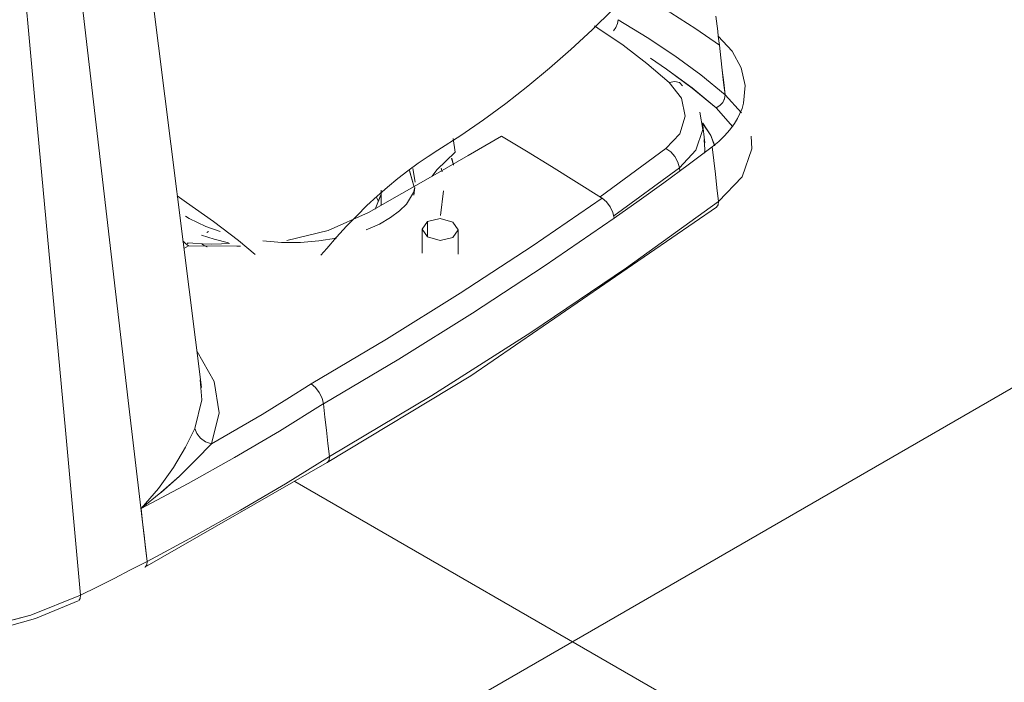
# Model space of a CAD drawing. Header units: metres. Extents: x -5.4 to 6, y -8 to 2.6.
# Tile 23 of 63: x 4.614 to 4.888, y -6.844 to -6.66. Entities that reach past the tile are written whole.
import ezdxf

# ---------------------------------------------------------------- set-up
doc = ezdxf.new("R2010")
doc.units = ezdxf.units.M
doc.layers.add('A-FLOR-PATT', color=7, linetype='Continuous', lineweight=50)
doc.layers.add('P-SANR-FIXT', color=7, linetype='Continuous', lineweight=5)

# ---------------------------------------------------------------- blocks, each defined once
blk = doc.blocks.new('BACIA SANITÁRIA ACESSÍVEL COM CAIXA ACOPLADA COM DUPLO ACIONAMENTO - P_115_17_Branco-2802804-ISO_BANHEIRO')
at = {"layer": 'P-SANR-FIXT'}
for p, q in [((6.35453, -6.76213), (6.33629, -6.61717)), ((6.47169, -6.66707), (6.4783, -6.67213)), ((6.4783, -6.67213), (6.4845, -6.67743)), ((6.4845, -6.67743), (6.4879, -6.6818)), ((6.4879, -6.6818), (6.48896, -6.68676)), ((6.50454, -6.68584), (6.50003, -6.68086)), ((6.50004, -6.68087), (6.50454, -6.68585)), ((6.49299, -6.68565), (6.49379, -6.69045)), ((6.50215, -6.68973), (6.49754, -6.68441)), ((6.49754, -6.68441), (6.50217, -6.68976)), ((6.48896, -6.68676), (6.4874, -6.69162)), ((6.49379, -6.69045), (6.49191, -6.69617)), ((6.49438, -6.69415), (6.49373, -6.68858)), ((6.42502, -6.69677), (6.42446, -6.69293)), ((6.4874, -6.69162), (6.48355, -6.69574)), ((6.49424, -6.69327), (6.49443, -6.69599)), ((6.49443, -6.69599), (6.49424, -6.69329)), ((6.46528, -6.70917), (6.48355, -6.69574)), ((6.48355, -6.69574), (6.46528, -6.70917)), ((6.49191, -6.69617), (6.48731, -6.70107)), ((6.49442, -6.6961), (6.49431, -6.69707)), ((6.49431, -6.69707), (6.49442, -6.6961)), ((6.42456, -6.70039), (6.42403, -6.69843)), ((6.42406, -6.69843), (6.42457, -6.70036)), ((6.48609, -6.69798), (6.48692, -6.69952)), ((6.41361, -6.70646), (6.41233, -6.70188)), ((6.41235, -6.7019), (6.41361, -6.70644)), ((6.4133, -6.70131), (6.41388, -6.7051)), ((6.4139, -6.70507), (6.4133, -6.70131)), ((6.42116, -6.70118), (6.42143, -6.70218)), ((6.42143, -6.70218), (6.42116, -6.70118)), ((6.46914, -6.71443), (6.48731, -6.70107)), ((6.48731, -6.70107), (6.46914, -6.71443)), ((6.48692, -6.69952), (6.48731, -6.70107)), ((6.48731, -6.70107), (6.48742, -6.70199)), ((6.48742, -6.70199), (6.48731, -6.70107)), ((6.49821, -6.71046), (6.50476, -6.70363)), ((6.40443, -6.71154), (6.40443, -6.70736)), ((6.41357, -6.70871), (6.41381, -6.70662)), ((6.42098, -6.71431), (6.42176, -6.70753)), ((6.40433, -6.70865), (6.4028, -6.71259)), ((6.40281, -6.71258), (6.40434, -6.70867)), ((6.4037, -6.71037), (6.40328, -6.70949)), ((6.4033, -6.7095), (6.40371, -6.71038)), ((6.4464, -6.7229), (6.46585, -6.70954)), ((6.47265, -6.72888), (6.49821, -6.71046)), ((6.49761, -6.71208), (6.4981, -6.71142)), ((6.4981, -6.71142), (6.49821, -6.71046)), ((6.35014, -6.71452), (6.35109, -6.71516)), ((6.44976, -6.72845), (6.4692, -6.7151)), ((6.41586, -6.71812), (6.41586, -6.72478)), ((6.4244, -6.72047), (6.42586, -6.71837)), ((6.42586, -6.72511), (6.42586, -6.71837)), ((6.35606, -6.71907), (6.35652, -6.71881)), ((6.34962, -6.72352), (6.35094, -6.72277)), ((6.35094, -6.72277), (6.34962, -6.72352)), ((6.35037, -6.72235), (6.35096, -6.72202)), ((6.35066, -6.72199), (6.35217, -6.72204)), ((6.35605, -6.72306), (6.35464, -6.72235)), ((6.3547, -6.72237), (6.35615, -6.72309)), ((6.4298, -6.7415), (6.44976, -6.72845)), ((6.44606, -6.74687), (6.47262, -6.7289)), ((6.40933, -6.75426), (6.4298, -6.7415)), ((6.41854, -6.76436), (6.44606, -6.74687)), ((6.38502, -6.76115), (6.40596, -6.74872)), ((6.35811, -6.76046), (6.35338, -6.75217)), ((6.3884, -6.76668), (6.40933, -6.75426)), ((6.35468, -6.76556), (6.35415, -6.75997)), ((6.38619, -6.7621), (6.38502, -6.76115)), ((6.38727, -6.76349), (6.38619, -6.76211)), ((6.3901, -6.78135), (6.41852, -6.76437)), ((6.35274, -6.77351), (6.35468, -6.76556)), ((6.3762, -6.77424), (6.38839, -6.76668)), ((6.3531, -6.78216), (6.3573, -6.77779)), ((6.37789, -6.78888), (6.3901, -6.78135)), ((6.33881, -6.81207), (6.38951, -6.78295)), ((6.34259, -6.79015), (6.34673, -6.7844)), ((6.36537, -6.79625), (6.37789, -6.78888)), ((6.33776, -6.79577), (6.34259, -6.79015)), ((6.33776, -6.79577), (6.34329, -6.7913)), ((6.35254, -6.80345), (6.36537, -6.79625)), ((6.33943, -6.81046), (6.35254, -6.80345)), ((6.33942, -6.81047), (6.33485, -6.81283)), ((6.33485, -6.81283), (6.33942, -6.81047)), ((6.33485, -6.81283), (6.33025, -6.81517)), ((6.33025, -6.81517), (6.33485, -6.81283)), ((6.33025, -6.81517), (6.32561, -6.81749)), ((6.32561, -6.81749), (6.33025, -6.81517)), ((6.32561, -6.81749), (6.32095, -6.81979)), ((6.32095, -6.81979), (6.32561, -6.81749)), ((6.30714, -6.82536), (6.32095, -6.81979)), ((6.2918, -6.82937), (6.30714, -6.82536))]:
    blk.add_line(p, q, dxfattribs=at)
for points in [[(6.33942, -6.81047, 0), (6.33422, -6.76577, 0), (6.32902, -6.72108, 0), (6.32382, -6.67638, 0), (6.31862, -6.63168, 0)], [(6.31862, -6.63168, 0), (6.32382, -6.67638, 0), (6.32902, -6.72107, 0), (6.33422, -6.76577, 0), (6.33942, -6.81046, 0)], [(6.32095, -6.81979, 0), (6.31672, -6.77397, 0), (6.31249, -6.72814, 0), (6.30826, -6.68232, 0), (6.30404, -6.63649, 0)], [(6.30404, -6.63649, 0), (6.30826, -6.68232, 0), (6.31249, -6.72814, 0), (6.31672, -6.77397, 0), (6.32095, -6.81979, 0)], [(6.49842, -6.66706, 0), (6.49188, -6.66246, 0), (6.48492, -6.65809, 0), (6.47761, -6.65397, 0), (6.47351, -6.65185, 0)], [(6.47351, -6.65185, 0), (6.47761, -6.65397, 0), (6.48492, -6.65809, 0), (6.49188, -6.66246, 0), (6.49842, -6.66706, 0)], [(6.42022, -6.69619, 0), (6.42658, -6.69211, 0), (6.43286, -6.68779, 0), (6.43907, -6.68324, 0), (6.4452, -6.67845, 0), (6.45124, -6.67343, 0), (6.4572, -6.66821, 0), (6.46305, -6.66277, 0), (6.46881, -6.65713, 0), (6.472, -6.65387, 0)], [(6.47027, -6.65996, 0), (6.47013, -6.661, 0), (6.46968, -6.66209, 0), (6.46898, -6.66305, 0)], [(6.46898, -6.66305, 0), (6.46968, -6.66209, 0), (6.47013, -6.661, 0), (6.47027, -6.65996, 0)], [(6.50002, -6.68085, 0), (6.49325, -6.67532, 0), (6.48602, -6.66999, 0), (6.47836, -6.66486, 0), (6.47027, -6.65996, 0)], [(6.47027, -6.65996, 0), (6.47836, -6.66486, 0), (6.48602, -6.66998, 0), (6.49325, -6.67532, 0), (6.50002, -6.68085, 0)], [(6.49748, -6.65893, 0), (6.49764, -6.66033, 0), (6.4978, -6.66174, 0), (6.49797, -6.66314, 0), (6.49813, -6.66454, 0)], [(6.4845, -6.67743, 0), (6.4783, -6.67213, 0), (6.47169, -6.66707, 0), (6.46469, -6.66227, 0), (6.46376, -6.66167, 0)], [(6.46376, -6.66167, 0), (6.46469, -6.66227, 0), (6.47169, -6.66707, 0)], [(6.49813, -6.66454, 0), (6.4982, -6.66517, 0), (6.49827, -6.6658, 0), (6.49835, -6.66643, 0), (6.49842, -6.66706, 0)], [(6.49813, -6.66457, 0), (6.50194, -6.66873, 0), (6.50449, -6.67334, 0), (6.50559, -6.67822, 0), (6.50515, -6.68314, 0)], [(6.49842, -6.66706, 0), (6.49835, -6.66644, 0), (6.49827, -6.66582, 0), (6.4982, -6.66519, 0), (6.49813, -6.66457, 0)], [(6.49842, -6.66706, 0), (6.49882, -6.67051, 0), (6.49922, -6.67396, 0), (6.49962, -6.6774, 0), (6.50002, -6.68085, 0)], [(6.50003, -6.68086, 0), (6.49963, -6.67741, 0), (6.49923, -6.67396, 0), (6.49882, -6.67051, 0), (6.49842, -6.66706, 0)], [(6.49754, -6.68441, 0), (6.49084, -6.67893, 0), (6.48371, -6.67366, 0), (6.47933, -6.67066, 0)], [(6.47933, -6.67066, 0), (6.48371, -6.67366, 0), (6.49085, -6.67894, 0), (6.49754, -6.68441, 0)], [(6.48355, -6.69574, 0), (6.48741, -6.69162, 0), (6.48896, -6.68676, 0), (6.4879, -6.6818, 0), (6.4845, -6.67743, 0)], [(6.48818, -6.6783, 0), (6.48731, -6.67743, 0), (6.48602, -6.67713, 0), (6.4845, -6.67743, 0)], [(6.4845, -6.67743, 0), (6.48602, -6.67713, 0), (6.48731, -6.67743, 0), (6.48819, -6.67829, 0)], [(6.50002, -6.68085, 0), (6.49988, -6.68189, 0), (6.49935, -6.68294, 0), (6.49852, -6.68382, 0), (6.49754, -6.68441, 0)], [(6.49754, -6.68441, 0), (6.49853, -6.68383, 0), (6.49936, -6.68295, 0), (6.49989, -6.6819, 0), (6.50004, -6.68087, 0)], [(6.48731, -6.70107, 0), (6.49191, -6.69617, 0), (6.49379, -6.69045, 0), (6.49298, -6.68564, 0)], [(6.50515, -6.68314, 0), (6.50472, -6.6846, 0), (6.50415, -6.68604, 0), (6.50346, -6.68744, 0), (6.50263, -6.68882, 0)], [(6.49376, -6.68869, 0), (6.49609, -6.6921, 0), (6.49714, -6.695, 0)], [(6.49712, -6.695, 0), (6.49609, -6.6921, 0), (6.49381, -6.68873, 0)], [(6.50263, -6.68882, 0), (6.50136, -6.69055, 0), (6.4999, -6.69222, 0), (6.49825, -6.69379, 0), (6.49644, -6.69527, 0)], [(6.43787, -6.69232, 0), (6.42867, -6.69765, 0), (6.41945, -6.70297, 0), (6.4102, -6.70826, 0), (6.40092, -6.71354, 0)], [(6.46571, -6.70946, 0), (6.45876, -6.70509, 0), (6.4518, -6.70078, 0), (6.44484, -6.69652, 0), (6.43787, -6.69232, 0)], [(6.50722, -6.6923, 0), (6.50743, -6.69579, 0), (6.50476, -6.70363, 0), (6.49821, -6.71046, 0)], [(6.50476, -6.70363, 0), (6.50743, -6.69579, 0), (6.50722, -6.69232, 0)], [(6.42022, -6.69619, 0), (6.41749, -6.69793, 0), (6.41472, -6.69984, 0), (6.41191, -6.7019, 0), (6.40908, -6.70411, 0), (6.40623, -6.70648, 0), (6.40338, -6.70898, 0), (6.40053, -6.71162, 0), (6.3977, -6.7144, 0), (6.39488, -6.71731, 0), (6.39209, -6.72034, 0), (6.38934, -6.72348, 0), (6.38775, -6.72539, 0)], [(6.49644, -6.69527, 0), (6.48974, -6.70028, 0), (6.48297, -6.70526, 0), (6.47612, -6.7102, 0), (6.4692, -6.71511, 0)], [(6.48731, -6.70107, 0), (6.48692, -6.69952, 0), (6.48609, -6.69798, 0), (6.48491, -6.69667, 0), (6.48355, -6.69574, 0)], [(6.48355, -6.69574, 0), (6.48491, -6.69667, 0), (6.48609, -6.69798, 0)], [(6.49644, -6.69527, 0), (6.49689, -6.69907, 0), (6.49733, -6.70287, 0), (6.49777, -6.70667, 0), (6.49821, -6.71046, 0)], [(6.49821, -6.71046, 0), (6.49777, -6.70667, 0), (6.49733, -6.70287, 0), (6.49689, -6.69907, 0), (6.49644, -6.69527, 0)], [(6.41864, -6.70343, 0), (6.41991, -6.7017, 0), (6.42502, -6.69677, 0)], [(6.40032, -6.71833, 0), (6.40398, -6.71673, 0), (6.4071, -6.71495, 0), (6.4096, -6.71309, 0), (6.41148, -6.71124, 0), (6.41348, -6.70798, 0), (6.4138, -6.70662, 0)], [(6.36946, -6.72517, 0), (6.3648, -6.72133, 0), (6.35785, -6.71601, 0), (6.35042, -6.71071, 0), (6.34777, -6.70891, 0)], [(6.46585, -6.70954, 0), (6.4464, -6.7229, 0), (6.42644, -6.73596, 0), (6.40596, -6.74872, 0), (6.38502, -6.76115, 0)], [(6.46585, -6.70954, 0), (6.46581, -6.70952, 0), (6.46578, -6.7095, 0), (6.46575, -6.70948, 0), (6.46571, -6.70946, 0)], [(6.4692, -6.7151, 0), (6.46886, -6.71352, 0), (6.46812, -6.71195, 0), (6.46707, -6.71057, 0), (6.46585, -6.70954, 0)], [(6.49764, -6.71206, 0), (6.42935, -6.75886, 0), (6.38948, -6.78297, 0)], [(6.49821, -6.71046, 0), (6.47265, -6.72888, 0), (6.44606, -6.74687, 0), (6.41852, -6.76437, 0), (6.3901, -6.78135, 0)], [(6.49821, -6.71046, 0), (6.4981, -6.71142, 0), (6.49761, -6.71208, 0)], [(6.35978, -6.71882, 0), (6.35571, -6.71743, 0), (6.35109, -6.71516, 0)], [(6.40092, -6.71354, 0), (6.38978, -6.71848, 0), (6.37824, -6.7213, 0)], [(6.4692, -6.71511, 0), (6.44976, -6.72845, 0), (6.4298, -6.74151, 0), (6.40933, -6.75426, 0), (6.3884, -6.76668, 0)], [(6.42586, -6.71837, 0), (6.4244, -6.7162, 0), (6.42086, -6.71523, 0), (6.41733, -6.71603, 0)], [(6.41733, -6.71603, 0), (6.42086, -6.71523, 0), (6.4244, -6.7162, 0), (6.42586, -6.71837, 0), (6.4244, -6.72047, 0)], [(6.41733, -6.71603, 0), (6.41586, -6.71812, 0), (6.41733, -6.72028, 0), (6.42086, -6.72126, 0), (6.4244, -6.72047, 0)], [(6.4244, -6.72047, 0), (6.42086, -6.72126, 0), (6.41733, -6.72028, 0), (6.41586, -6.71812, 0), (6.41733, -6.71603, 0)], [(6.41733, -6.71603, 0), (6.41733, -6.71868, 0), (6.41733, -6.72028, 0)], [(6.41733, -6.72028, 0), (6.41733, -6.71868, 0), (6.41733, -6.71603, 0)], [(6.36201, -6.72198, 0), (6.35803, -6.72093, 0), (6.35452, -6.71979, 0)], [(6.35452, -6.71979, 0), (6.35803, -6.72093, 0), (6.36201, -6.72198, 0)], [(6.39205, -6.72067, 0), (6.38717, -6.72143, 0), (6.38207, -6.72181, 0), (6.37681, -6.72181, 0), (6.37157, -6.72141, 0)], [(6.35094, -6.72277, 0), (6.3501, -6.72216, 0), (6.34935, -6.72139, 0)], [(6.36537, -6.72285, 0), (6.36436, -6.72291, 0), (6.35094, -6.72277, 0)], [(6.35217, -6.72204, 0), (6.3548, -6.72222, 0), (6.35745, -6.72228, 0), (6.36009, -6.72225, 0), (6.36237, -6.72216, 0)], [(6.40596, -6.74872, 0), (6.42644, -6.73596, 0), (6.4464, -6.7229, 0)], [(6.35338, -6.75217, 0), (6.35811, -6.76046, 0), (6.35944, -6.76918, 0), (6.3573, -6.77779, 0)], [(6.35415, -6.75996, 0), (6.35467, -6.76556, 0), (6.35274, -6.77351, 0)], [(6.3573, -6.77779, 0), (6.35944, -6.76918, 0), (6.35811, -6.76046, 0)], [(6.38502, -6.76115, 0), (6.37824, -6.7654, 0), (6.37136, -6.76959, 0), (6.36438, -6.77372, 0), (6.3573, -6.77779, 0)], [(6.3573, -6.77779, 0), (6.36438, -6.77372, 0), (6.37136, -6.76959, 0), (6.37824, -6.7654, 0), (6.38502, -6.76115, 0)], [(6.38502, -6.76115, 0), (6.38619, -6.76211, 0), (6.38727, -6.76349, 0), (6.38804, -6.76508, 0), (6.3884, -6.76668, 0)], [(6.3884, -6.76668, 0), (6.38804, -6.76508, 0), (6.38727, -6.76349, 0)], [(6.38839, -6.76668, 0), (6.3762, -6.77424, 0), (6.36369, -6.78161, 0), (6.35088, -6.78879, 0), (6.33776, -6.79577, 0)], [(6.3884, -6.76668, 0), (6.38882, -6.77035, 0), (6.38925, -6.77402, 0), (6.38968, -6.77768, 0), (6.3901, -6.78135, 0)], [(6.3901, -6.78135, 0), (6.38968, -6.77768, 0), (6.38925, -6.77401, 0), (6.38882, -6.77034, 0), (6.3884, -6.76668, 0)], [(6.35274, -6.77351, 0), (6.35014, -6.77872, 0), (6.34673, -6.7844, 0), (6.34259, -6.79015, 0), (6.33776, -6.79577, 0)], [(6.33776, -6.79577, 0), (6.35088, -6.78879, 0), (6.36369, -6.78161, 0), (6.3762, -6.77424, 0)], [(6.34673, -6.7844, 0), (6.35014, -6.77872, 0), (6.35274, -6.77351, 0)], [(6.3573, -6.77779, 0), (6.35566, -6.77721, 0), (6.35424, -6.77621, 0), (6.35323, -6.77493, 0), (6.35274, -6.77351, 0)], [(6.35274, -6.77351, 0), (6.35323, -6.77493, 0), (6.35424, -6.77621, 0), (6.35566, -6.77721, 0), (6.3573, -6.77779, 0)], [(6.3573, -6.77779, 0), (6.3531, -6.78216, 0), (6.34841, -6.78673, 0), (6.34329, -6.7913, 0), (6.33776, -6.79577, 0)], [(6.3901, -6.78135, 0), (6.37789, -6.78888, 0), (6.36537, -6.79625, 0), (6.35254, -6.80345, 0), (6.33943, -6.81046, 0)], [(6.3901, -6.78135, 0), (6.39, -6.7823, 0), (6.38955, -6.78293, 0)], [(6.38955, -6.78293, 0), (6.39, -6.7823, 0), (6.3901, -6.78135, 0)], [(6.3433, -6.79129, 0), (6.34841, -6.78673, 0), (6.3531, -6.78216, 0)], [(6.33776, -6.79577, 0), (6.33818, -6.79944, 0), (6.33859, -6.80312, 0), (6.33901, -6.80679, 0), (6.33943, -6.81046, 0)], [(6.33942, -6.81046, 0), (6.33901, -6.80679, 0), (6.33859, -6.80312, 0), (6.33817, -6.79944, 0), (6.33776, -6.79577, 0)], [(6.3389, -6.81202, 0), (6.33932, -6.81141, 0), (6.33942, -6.81047, 0)], [(6.33943, -6.81046, 0), (6.33933, -6.81141, 0), (6.33891, -6.81201, 0)], [(6.32095, -6.81979, 0), (6.30714, -6.82536, 0), (6.29179, -6.82937, 0), (6.27544, -6.83166, 0), (6.25863, -6.83216, 0), (6.24194, -6.83087, 0), (6.22597, -6.82782, 0), (6.21125, -6.82311, 0), (6.19828, -6.81691, 0)], [(6.32033, -6.8214, 0), (6.30847, -6.8263, 0), (6.29495, -6.83013, 0), (6.28014, -6.83265, 0), (6.26466, -6.83365, 0), (6.24884, -6.83308, 0), (6.23354, -6.83092, 0), (6.21935, -6.82731, 0), (6.20829, -6.82318, 0), (6.1989, -6.81846, 0)], [(6.32095, -6.81979, 0), (6.32085, -6.82073, 0), (6.32045, -6.82133, 0)], [(6.32045, -6.82133, 0), (6.32085, -6.82074, 0), (6.32095, -6.81979, 0)]]:
    blk.add_polyline3d(points, dxfattribs=at)

msp = doc.modelspace()

# ---------------------------------------------------------------- hatches: boundary and pattern name
at = {"layer": 'A-FLOR-PATT', "lineweight": 5, "true_color": 0x787878}
h = msp.add_hatch(dxfattribs=at)
h.set_pattern_fill('FP_11', color=8, style=0, pattern_type=2)
h.set_pattern_definition([(330, (4.3431, -7.078), (0.42426, 0.24494), []), (30, (4.3431, -7.078), (-0.42426, 0.24494), [])])
h.paths.add_polyline_path([(4.78287, -7.80285), (5.86183, -7.17992), (4.80433, -6.56937), (4.80353, -6.57249), (4.80465, -6.57639), (4.80648, -6.58332), (4.80754, -6.59342), (4.80707, -6.6014), (4.80382, -6.61691), (4.80357, -6.61803), (4.80034, -6.62627), (4.79673, -6.63363), (4.79031, -6.6438), (4.78587, -6.64931), (4.78473, -6.65072), (4.79095, -6.65312), (4.79167, -6.65333), (4.79702, -6.65406), (4.80066, -6.65354), (4.80354, -6.65215), (4.80774, -6.66033), (4.80851, -6.66489), (4.81204, -6.66873), (4.81473, -6.67396), (4.81582, -6.67966), (4.81724, -6.69839), (4.81521, -6.70378), (4.81187, -6.70821), (4.81023, -6.70992), (4.80577, -6.71349), (4.77561, -6.73497), (4.75266, -6.75037), (4.7283, -6.7658), (4.7007, -6.7823), (4.65679, -6.80786), (4.63551, -6.81886), (4.62378, -6.8243), (4.61397, -6.82776), (4.60629, -6.82984), (4.59371, -6.83214), (4.5851, -6.83311), (4.57287, -6.83361), (4.56218, -6.83329), (4.55376, -6.83253), (4.53865, -6.82984), (4.52754, -6.82659), (4.51556, -6.82189), (4.51108, -6.81955), (4.5063, -6.81674), (4.50003, -6.81235), (4.49318, -6.80612), (4.48866, -6.80051), (4.48683, -6.79753), (4.48428, -6.79235), (4.48319, -6.78884), (4.48209, -6.78311), (4.48197, -6.78147), (4.48309, -6.76762), (4.48595, -6.73632), (4.49999, -6.59566), (4.49995, -6.5951), (4.49918, -6.5948), (4.49888, -6.59444), (4.47879, -6.58158), (4.4602, -6.56804), (4.45155, -6.56035), (4.44284, -6.55158), (4.43529, -6.5429), (4.42464, -6.52922), (4.4191, -6.52091), (4.4058, -6.4983), (4.39931, -6.48464), (4.39474, -6.47306), (4.38951, -6.45597), (4.38895, -6.45192), (4.3886, -6.44752), (4.38861, -6.43669), (4.38976, -6.42674), (4.39265, -6.41558), (4.3949, -6.40942), (4.39817, -6.40201), (4.40116, -6.39648), (4.40746, -6.3867), (4.41156, -6.38126), (4.41961, -6.37212), (4.42713, -6.3648), (4.43362, -6.35922), (4.43614, -6.3568), (3.96083, -6.08238), (3.71481, -6.22424), (3.70153, -6.22947), (3.68909, -6.23158), (3.67574, -6.23171), (3.66276, -6.22998), (2.86067, -6.69307), (4.33076, -7.54183)])
h.paths.add_polyline_path([(5.00735, -6.8341), (5.00532, -6.8334), (4.92215, -6.78538), (4.92156, -6.78457), (4.92184, -6.78154), (4.92256, -6.78056), (4.92258, -6.78037), (5.00663, -6.73185), (5.00735, -6.73211), (5.00852, -6.73211), (5.09242, -6.78086), (5.09314, -6.78261), (5.09314, -6.78457), (5.09242, -6.78547), (5.00835, -6.83386)])
h.paths.add_polyline_path([(4.55541, -6.83113), (4.54928, -6.83035), (4.55446, -6.83106)])
h.paths.add_polyline_path([(4.60206, -6.82932), (4.61887, -6.82471), (4.61489, -6.82597), (4.60279, -6.82913)])
h.paths.add_polyline_path([(4.53494, -6.82746), (4.51973, -6.82234), (4.52358, -6.82383), (4.5335, -6.827)])
h.paths.add_polyline_path([(4.64948, -6.81082), (4.64952, -6.81046), (4.64951, -6.81047)])
h.paths.add_polyline_path([(5.00735, -6.79925), (5.01512, -6.79871), (5.02243, -6.79711), (5.02804, -6.79488), (5.02533, -6.79332), (5.01382, -6.79673), (5.00088, -6.79673), (4.98937, -6.79332), (4.98667, -6.79488), (4.99227, -6.79711), (5.0016, -6.79885), (5.00558, -6.79913)])
h.paths.add_polyline_path([(5.00735, -6.79463), (5.0158, -6.79376), (5.02231, -6.79157), (5.01965, -6.79004), (5.01382, -6.79192), (5.00735, -6.79256), (5.00076, -6.79189), (4.99505, -6.79004), (4.99239, -6.79157), (4.99891, -6.79376), (5.00652, -6.79454)])
h.paths.add_polyline_path([(4.64759, -6.79398), (4.64761, -6.79396), (4.64749, -6.79306)])
h.paths.add_polyline_path([(5.0317, -6.79291), (5.03614, -6.78919), (5.03891, -6.78497), (5.03963, -6.78023), (5.03891, -6.77682), (5.03614, -6.77259), (5.0317, -6.76888), (5.02888, -6.77091), (5.03408, -6.77675), (5.03379, -6.78536), (5.02888, -6.79128), (5.03112, -6.79257)])
h.paths.add_polyline_path([(4.983, -6.79291), (4.98583, -6.79088), (4.98062, -6.78504), (4.98062, -6.77675), (4.98583, -6.77051), (4.983, -6.76888), (4.97856, -6.77259), (4.97577, -6.77694), (4.97507, -6.78154), (4.97579, -6.78497), (4.97856, -6.78919), (4.98062, -6.79092)])
h.paths.add_polyline_path([(5.00735, -6.79001), (5.01602, -6.78794), (5.01395, -6.78674), (5.00735, -6.78794), (5.00076, -6.78674), (4.99824, -6.7882), (5.00558, -6.78966)])
h.paths.add_polyline_path([(5.02603, -6.78964), (5.03035, -6.78536), (5.0316, -6.78049), (5.03035, -6.77643), (5.02573, -6.77233), (5.02299, -6.77391), (5.02588, -6.77722), (5.02685, -6.7813), (5.02522, -6.7856), (5.0232, -6.788), (5.02573, -6.78946)])
h.paths.add_polyline_path([(4.98867, -6.78964), (4.9915, -6.78766), (4.98898, -6.78507), (4.98785, -6.78049), (4.98898, -6.77672), (4.99171, -6.77391), (4.98867, -6.77215), (4.98425, -6.77675), (4.9831, -6.7813), (4.98435, -6.78536), (4.9866, -6.78759)])
h.paths.add_polyline_path([(4.99436, -6.78636), (4.99746, -6.78425), (4.99585, -6.7813), (4.99585, -6.78049), (4.99759, -6.7773), (4.99436, -6.77543), (4.9911, -6.78089), (4.99312, -6.78429)])
h.paths.add_polyline_path([(5.02035, -6.78636), (5.02361, -6.78089), (5.02035, -6.77543), (5.01722, -6.7775), (5.01885, -6.78049), (5.01874, -6.78151), (5.01711, -6.78449), (5.01965, -6.78595)])
h.paths.add_polyline_path([(5.07069, -6.78132), (5.07069, -6.78102), (5.07069, -6.7813)])
h.paths.add_polyline_path([(5.01395, -6.77505), (5.01647, -6.77359), (5.00735, -6.77178), (4.9986, -6.7738), (5.00076, -6.77505), (5.00752, -6.77388), (5.01158, -6.77462)])
h.paths.add_polyline_path([(4.99505, -6.77175), (5.00088, -6.76987), (5.00752, -6.76924), (5.01395, -6.7699), (5.01965, -6.77175), (5.02231, -6.77022), (5.01444, -6.76788), (5.00686, -6.76721), (4.99758, -6.76847), (4.99239, -6.77022), (4.99436, -6.77135)])
h.paths.add_polyline_path([(4.98937, -6.76847), (5.00088, -6.76505), (5.01382, -6.76505), (5.02533, -6.76847), (5.02804, -6.76691), (5.02243, -6.76468), (5.01512, -6.76308), (5.00508, -6.7627), (4.99739, -6.76356), (4.99133, -6.76505), (4.98667, -6.76691), (4.98898, -6.76824)])
h.paths.add_polyline_path([(3.05581, -6.75241), (3.05377, -6.75171), (2.9706, -6.70369), (2.97002, -6.70288), (2.97029, -6.69985), (2.97102, -6.69887), (2.97104, -6.69868), (3.05508, -6.65016), (3.05581, -6.65042), (3.05698, -6.65042), (3.14087, -6.69917), (3.1416, -6.70092), (3.1416, -6.70288), (3.14087, -6.70377), (3.05681, -6.75217)])
h.paths.add_polyline_path([(3.05581, -6.71756), (3.06357, -6.71702), (3.07089, -6.71542), (3.07649, -6.71319), (3.07379, -6.71163), (3.06228, -6.71504), (3.04934, -6.71504), (3.03783, -6.71163), (3.03512, -6.71319), (3.04073, -6.71542), (3.05006, -6.71716), (3.05404, -6.71744)])
h.paths.add_polyline_path([(4.70713, -6.71526), (4.71274, -6.71256), (4.71327, -6.71023), (4.71303, -6.70955), (4.70872, -6.71354)])
h.paths.add_polyline_path([(3.05581, -6.71294), (3.06425, -6.71207), (3.07077, -6.70988), (3.06811, -6.70835), (3.06228, -6.71023), (3.05581, -6.71087), (3.04877, -6.71005), (3.04351, -6.70835), (3.04085, -6.70988), (3.04736, -6.71207), (3.05497, -6.71285)])
h.paths.add_polyline_path([(3.03146, -6.71122), (3.03428, -6.70919), (3.02908, -6.70335), (3.02908, -6.69506), (3.03428, -6.68882), (3.03138, -6.68725), (3.02677, -6.69129), (3.02422, -6.69525), (3.02353, -6.69985), (3.02425, -6.70328), (3.02702, -6.7075), (3.03138, -6.71116)])
h.paths.add_polyline_path([(3.08016, -6.71122), (3.0846, -6.7075), (3.08737, -6.70328), (3.08808, -6.69854), (3.08737, -6.69513), (3.0846, -6.6909), (3.08016, -6.68719), (3.07733, -6.68922), (3.08254, -6.69513), (3.08225, -6.70367), (3.07733, -6.70959), (3.07958, -6.71088)])
h.paths.add_polyline_path([(3.05581, -6.70832), (3.06448, -6.70625), (3.0624, -6.70505), (3.05581, -6.70625), (3.04921, -6.70505), (3.04669, -6.70651), (3.05404, -6.70797)])
h.paths.add_polyline_path([(3.07449, -6.70795), (3.07881, -6.70367), (3.08006, -6.6988), (3.07881, -6.69474), (3.07449, -6.69046), (3.07145, -6.69222), (3.07433, -6.69553), (3.07531, -6.69961), (3.07367, -6.70391), (3.07166, -6.70631), (3.07418, -6.70777)])
h.paths.add_polyline_path([(3.03713, -6.70795), (3.03996, -6.70597), (3.03743, -6.70338), (3.03631, -6.6988), (3.03743, -6.69503), (3.04017, -6.69222), (3.03713, -6.69046), (3.03271, -6.69506), (3.03156, -6.69961), (3.03281, -6.70367), (3.03526, -6.7061)])
h.paths.add_polyline_path([(3.0688, -6.70466), (3.07206, -6.6992), (3.0688, -6.69374), (3.06568, -6.6958), (3.06731, -6.6988), (3.0672, -6.69982), (3.06557, -6.7028), (3.06811, -6.70426)])
h.paths.add_polyline_path([(3.04281, -6.70466), (3.04592, -6.70256), (3.04431, -6.69961), (3.04431, -6.6988), (3.04605, -6.69561), (3.04281, -6.69374), (3.03955, -6.6992), (3.04158, -6.7026)])
h.paths.add_polyline_path([(4.7974, -6.70107), (4.79677, -6.69907), (4.79701, -6.69953)])
h.paths.add_polyline_path([(3.11914, -6.69963), (3.11914, -6.69933), (3.11914, -6.69961)])
h.paths.add_polyline_path([(4.79501, -6.69667), (4.79501, -6.69667), (4.79501, -6.69667)])
h.paths.add_polyline_path([(4.79391, -6.69545), (4.79761, -6.69129), (4.79892, -6.6861), (4.79896, -6.68704), (4.79749, -6.69162), (4.79434, -6.69499)])
h.paths.add_polyline_path([(4.80763, -6.68441), (4.80946, -6.68294), (4.81013, -6.68085), (4.80996, -6.6819), (4.80861, -6.68383)])
h.paths.add_polyline_path([(4.80682, -6.69504), (4.8104, -6.69175), (4.812, -6.68982), (4.80691, -6.68382), (4.79529, -6.67476), (4.7918, -6.67259), (4.79957, -6.67969), (4.80167, -6.68245), (4.80289, -6.68532), (4.80388, -6.68924), (4.80618, -6.6921), (4.80655, -6.69379)])
h.paths.add_polyline_path([(3.04921, -6.69336), (3.05581, -6.69216), (3.0624, -6.69336), (3.06492, -6.6919), (3.05581, -6.69009), (3.04706, -6.69211), (3.04847, -6.69293)])
h.paths.add_polyline_path([(3.06811, -6.69006), (3.07044, -6.68841), (3.06425, -6.68633), (3.05532, -6.68552), (3.04603, -6.68678), (3.04085, -6.68853), (3.04351, -6.69006), (3.04934, -6.68818), (3.05681, -6.68764), (3.06234, -6.68819), (3.06682, -6.68964)])
h.paths.add_polyline_path([(3.07379, -6.68678), (3.07649, -6.68522), (3.07089, -6.68299), (3.06357, -6.68139), (3.05354, -6.68101), (3.04584, -6.68187), (3.03979, -6.68336), (3.03512, -6.68522), (3.03783, -6.68678), (3.04934, -6.68336), (3.06228, -6.68336), (3.0724, -6.68637)])
h.paths.add_polyline_path([(4.80197, -6.66246), (4.79489, -6.65802), (4.80099, -6.66185), (4.80197, -6.66246)])
h.paths.add_polyline_path([(4.78174, -6.66079), (4.77929, -6.65931), (4.7806, -6.6601), (4.78146, -6.66062)])

# ---------------------------------------------------------------- block references
at = {"layer": 'P-SANR-FIXT'}
msp.add_blockref('BACIA SANITÁRIA ACESSÍVEL COM CAIXA ACOPLADA COM DUPLO ACIONAMENTO - P_115_17_Branco-2802804-ISO_BANHEIRO', (-1.68991, 0), dxfattribs=at)

doc.saveas('drawing.dxf')
